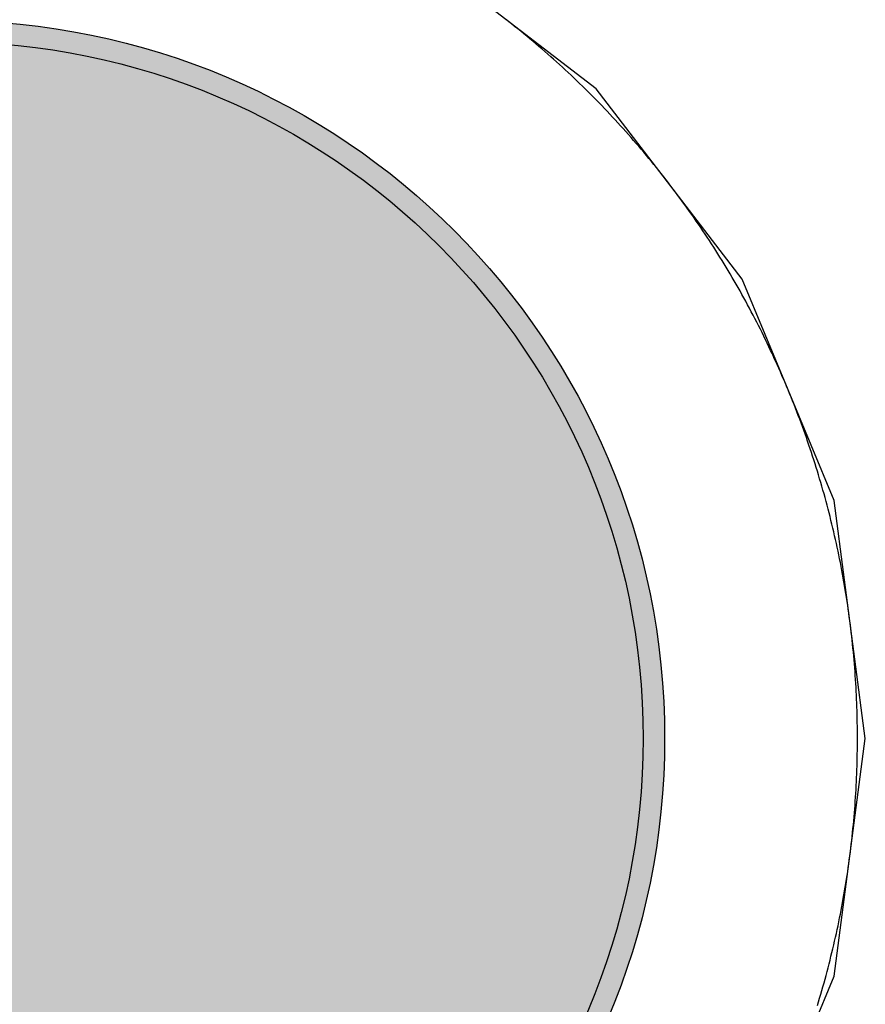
# Model space of a CAD drawing. Header units: millimetres. Extents: x -1.5 to 11.1, y -3 to 5.
# Tile 186 of 256: x 0.6534 to 0.6929, y 2.8876 to 2.9335. Entities that reach past the tile are written whole.
import ezdxf

# ---------------------------------------------------------------- set-up
doc = ezdxf.new("R2010")
doc.units = ezdxf.units.MM
doc.header["$MEASUREMENT"] = 0
for name, color, linetype, true_color in [('BottomLayer', 5, 'Continuous', 0x0000ff), ('BottomSolder', 6, 'Continuous', 0xff00ff), ('Metal_2', 7, 'Continuous', 0x7f0000), ('Metal_3', 7, 'Continuous', 0x3f7f00), ('TopLayer', 1, 'Continuous', 0xff0000), ('TopSolder', 7, 'Continuous', 0x7f007f)]:
    doc.layers.add(name, color=color, linetype=linetype, true_color=true_color)

# ---------------------------------------------------------------- blocks, each defined once
blk = doc.blocks.new('USB_I_________5')
at = {"layer": 'BottomLayer', "true_color": 0x0000ff}
h = blk.add_hatch(color=5, dxfattribs=at)
edge = h.paths.add_edge_path(flags=0)
edge.add_arc((-0.4, 0), 0.0325, 0, 360)
at = {"layer": 'BottomSolder', "true_color": 0xff00ff}
h = blk.add_hatch(color=6, dxfattribs=at)
edge = h.paths.add_edge_path(flags=0)
edge.add_arc((-0.4, 0), 0.0335, 0, 360)
at = {"layer": 'Metal_2', "true_color": 0x7f0000}
h = blk.add_hatch(color=16, dxfattribs=at)
edge = h.paths.add_edge_path(flags=0)
edge.add_arc((-0.4, 0), 0.0325, 0, 360)
at = {"layer": 'Metal_3', "true_color": 0x3f7f00}
h = blk.add_hatch(color=76, dxfattribs=at)
edge = h.paths.add_edge_path(flags=0)
edge.add_arc((-0.4, 0), 0.0325, 0, 360)
at = {"layer": 'TopLayer', "true_color": 0xff0000}
h = blk.add_hatch(color=1, dxfattribs=at)
edge = h.paths.add_edge_path(flags=0)
edge.add_arc((-0.4, 0), 0.0325, 0, 360)
at = {"layer": 'TopSolder', "true_color": 0x7f007f}
h = blk.add_hatch(color=216, dxfattribs=at)
edge = h.paths.add_edge_path(flags=0)
edge.add_arc((-0.4, 0), 0.0335, 0, 360)
at = {"layer": 'BottomLayer', "color": 5, "true_color": 0x0000ff}
blk.add_circle((-0.4, 0), 0.0325, dxfattribs=at)
at = {"layer": 'BottomSolder', "color": 6, "true_color": 0xff00ff}
blk.add_circle((-0.4, 0), 0.0335, dxfattribs=at)
at = {"layer": 'Metal_2', "color": 16, "true_color": 0x7f0000}
blk.add_circle((-0.4, 0), 0.0325, dxfattribs=at)
at = {"layer": 'Metal_3', "color": 76, "true_color": 0x3f7f00}
blk.add_circle((-0.4, 0), 0.0325, dxfattribs=at)
at = {"layer": 'TopLayer', "color": 1, "true_color": 0xff0000}
blk.add_circle((-0.4, 0), 0.0325, dxfattribs=at)
at = {"layer": 'TopSolder', "color": 216, "true_color": 0x7f007f}
blk.add_circle((-0.4, 0), 0.0335, dxfattribs=at)

msp = doc.modelspace()

# ---------------------------------------------------------------- linework, layer by layer
at = {"layer": 'BottomLayer'}
for p, q in [((0.680311, 2.930311), (0.671433, 2.937124)), ((0.687124, 2.921433), (0.680311, 2.930311)), ((0.691406, 2.911095), (0.687124, 2.921433)), ((0.692867, 2.9), (0.691406, 2.911095)), ((0.691406, 2.888905), (0.692867, 2.9)), ((0.687124, 2.878567), (0.691406, 2.888905))]:
    msp.add_line(p, q, dxfattribs=at)
at = {"layer": 'Metal_2'}
for p, q in [((0.676211, 2.933455), (0.676066, 2.933568)), ((0.676355, 2.933342), (0.676211, 2.933455)), ((0.676498, 2.933228), (0.676355, 2.933342)), ((0.676642, 2.933113), (0.676498, 2.933228)), ((0.676784, 2.932998), (0.676642, 2.933113)), ((0.676926, 2.932882), (0.676784, 2.932998)), ((0.677068, 2.932766), (0.676926, 2.932882)), ((0.677209, 2.932648), (0.677068, 2.932766)), ((0.67735, 2.932531), (0.677209, 2.932648)), ((0.67749, 2.932412), (0.67735, 2.932531)), ((0.677629, 2.932294), (0.67749, 2.932412)), ((0.677769, 2.932174), (0.677629, 2.932294)), ((0.677907, 2.932054), (0.677769, 2.932174)), ((0.678045, 2.931933), (0.677907, 2.932054)), ((0.678183, 2.931812), (0.678045, 2.931933)), ((0.67832, 2.93169), (0.678183, 2.931812)), ((0.678456, 2.931567), (0.67832, 2.93169)), ((0.678592, 2.931444), (0.678456, 2.931567)), ((0.678728, 2.931321), (0.678592, 2.931444)), ((0.678863, 2.931196), (0.678728, 2.931321)), ((0.678997, 2.931071), (0.678863, 2.931196)), ((0.679131, 2.930946), (0.678997, 2.931071)), ((0.679264, 2.93082), (0.679131, 2.930946)), ((0.679397, 2.930693), (0.679264, 2.93082)), ((0.679529, 2.930566), (0.679397, 2.930693)), ((0.679661, 2.930439), (0.679529, 2.930566)), ((0.679792, 2.93031), (0.679661, 2.930439)), ((0.679922, 2.930182), (0.679792, 2.93031)), ((0.680052, 2.930052), (0.679922, 2.930182)), ((0.680181, 2.929922), (0.680052, 2.930052)), ((0.68031, 2.929792), (0.680181, 2.929922)), ((0.680439, 2.92966), (0.68031, 2.929792)), ((0.680566, 2.929529), (0.680439, 2.92966)), ((0.680693, 2.929397), (0.680566, 2.929529)), ((0.68082, 2.929264), (0.680693, 2.929397)), ((0.680946, 2.929131), (0.68082, 2.929264)), ((0.681072, 2.928997), (0.680946, 2.929131)), ((0.681196, 2.928863), (0.681072, 2.928997)), ((0.681321, 2.928728), (0.681196, 2.928863)), ((0.681444, 2.928592), (0.681321, 2.928728)), ((0.681567, 2.928456), (0.681444, 2.928592)), ((0.68169, 2.92832), (0.681567, 2.928456)), ((0.681812, 2.928183), (0.68169, 2.92832)), ((0.681933, 2.928045), (0.681812, 2.928183)), ((0.682054, 2.927907), (0.681933, 2.928045)), ((0.682174, 2.927769), (0.682054, 2.927907)), ((0.682293, 2.92763), (0.682174, 2.927769)), ((0.682412, 2.92749), (0.682293, 2.92763)), ((0.682531, 2.92735), (0.682412, 2.92749)), ((0.682648, 2.927209), (0.682531, 2.92735)), ((0.682766, 2.927068), (0.682648, 2.927209)), ((0.682882, 2.926926), (0.682766, 2.927068)), ((0.682998, 2.926784), (0.682882, 2.926926)), ((0.683113, 2.926642), (0.682998, 2.926784)), ((0.683228, 2.926498), (0.683113, 2.926642)), ((0.683342, 2.926355), (0.683228, 2.926498)), ((0.683455, 2.926211), (0.683342, 2.926355)), ((0.683568, 2.926066), (0.683455, 2.926211)), ((0.68368, 2.925921), (0.683568, 2.926066)), ((0.683792, 2.925775), (0.68368, 2.925921)), ((0.683903, 2.925629), (0.683792, 2.925775)), ((0.684013, 2.925483), (0.683903, 2.925629)), ((0.684123, 2.925336), (0.684013, 2.925483)), ((0.684232, 2.925188), (0.684123, 2.925336)), ((0.68434, 2.92504), (0.684232, 2.925188)), ((0.684448, 2.924892), (0.68434, 2.92504)), ((0.684555, 2.924743), (0.684448, 2.924892)), ((0.684661, 2.924594), (0.684555, 2.924743)), ((0.684767, 2.924444), (0.684661, 2.924594)), ((0.684872, 2.924294), (0.684767, 2.924444)), ((0.684977, 2.924143), (0.684872, 2.924294)), ((0.685081, 2.923992), (0.684977, 2.924143)), ((0.685184, 2.92384), (0.685081, 2.923992)), ((0.685287, 2.923688), (0.685184, 2.92384)), ((0.685388, 2.923535), (0.685287, 2.923688)), ((0.68549, 2.923383), (0.685388, 2.923535)), ((0.68559, 2.923229), (0.68549, 2.923383)), ((0.68569, 2.923075), (0.68559, 2.923229)), ((0.685789, 2.922921), (0.68569, 2.923075)), ((0.685888, 2.922766), (0.685789, 2.922921)), ((0.685986, 2.922611), (0.685888, 2.922766)), ((0.686083, 2.922456), (0.685986, 2.922611)), ((0.68618, 2.9223), (0.686083, 2.922456)), ((0.686276, 2.922144), (0.68618, 2.9223)), ((0.686371, 2.921987), (0.686276, 2.922144)), ((0.686465, 2.92183), (0.686371, 2.921987)), ((0.686559, 2.921672), (0.686465, 2.92183)), ((0.686652, 2.921514), (0.686559, 2.921672)), ((0.686745, 2.921356), (0.686652, 2.921514)), ((0.686837, 2.921197), (0.686745, 2.921356)), ((0.686928, 2.921038), (0.686837, 2.921197)), ((0.687018, 2.920878), (0.686928, 2.921038)), ((0.687108, 2.920718), (0.687018, 2.920878)), ((0.687197, 2.920558), (0.687108, 2.920718)), ((0.687285, 2.920397), (0.687197, 2.920558)), ((0.687373, 2.920236), (0.687285, 2.920397)), ((0.68746, 2.920075), (0.687373, 2.920236)), ((0.687546, 2.919913), (0.68746, 2.920075)), ((0.687632, 2.919751), (0.687546, 2.919913)), ((0.687717, 2.919588), (0.687632, 2.919751)), ((0.687801, 2.919425), (0.687717, 2.919588)), ((0.687885, 2.919262), (0.687801, 2.919425)), ((0.687967, 2.919098), (0.687885, 2.919262)), ((0.688049, 2.918934), (0.687967, 2.919098)), ((0.688131, 2.91877), (0.688049, 2.918934)), ((0.688211, 2.918605), (0.688131, 2.91877)), ((0.688291, 2.91844), (0.688211, 2.918605)), ((0.68837, 2.918275), (0.688291, 2.91844)), ((0.688449, 2.918109), (0.68837, 2.918275)), ((0.688527, 2.917943), (0.688449, 2.918109)), ((0.688604, 2.917776), (0.688527, 2.917943)), ((0.68868, 2.91761), (0.688604, 2.917776)), ((0.688756, 2.917443), (0.68868, 2.91761)), ((0.688831, 2.917275), (0.688756, 2.917443)), ((0.688905, 2.917107), (0.688831, 2.917275)), ((0.688978, 2.916939), (0.688905, 2.917107)), ((0.689051, 2.916771), (0.688978, 2.916939)), ((0.689123, 2.916602), (0.689051, 2.916771)), ((0.689194, 2.916433), (0.689123, 2.916602)), ((0.689265, 2.916264), (0.689194, 2.916433)), ((0.689335, 2.916094), (0.689265, 2.916264)), ((0.689404, 2.915925), (0.689335, 2.916094)), ((0.689472, 2.915754), (0.689404, 2.915925)), ((0.68954, 2.915584), (0.689472, 2.915754)), ((0.689607, 2.915413), (0.68954, 2.915584)), ((0.689673, 2.915242), (0.689607, 2.915413)), ((0.689738, 2.915071), (0.689673, 2.915242)), ((0.689803, 2.914899), (0.689738, 2.915071)), ((0.689867, 2.914727), (0.689803, 2.914899)), ((0.68993, 2.914555), (0.689867, 2.914727)), ((0.689993, 2.914383), (0.68993, 2.914555)), ((0.690054, 2.91421), (0.689993, 2.914383)), ((0.690115, 2.914037), (0.690054, 2.91421)), ((0.690175, 2.913864), (0.690115, 2.914037)), ((0.690235, 2.91369), (0.690175, 2.913864)), ((0.690294, 2.913516), (0.690235, 2.91369)), ((0.690351, 2.913342), (0.690294, 2.913516)), ((0.690409, 2.913168), (0.690351, 2.913342)), ((0.690465, 2.912994), (0.690409, 2.913168)), ((0.690521, 2.912819), (0.690465, 2.912994)), ((0.690576, 2.912644), (0.690521, 2.912819)), ((0.69063, 2.912469), (0.690576, 2.912644)), ((0.690683, 2.912293), (0.69063, 2.912469)), ((0.690736, 2.912118), (0.690683, 2.912293)), ((0.690788, 2.911942), (0.690736, 2.912118)), ((0.690839, 2.911766), (0.690788, 2.911942)), ((0.69089, 2.911589), (0.690839, 2.911766)), ((0.690939, 2.911413), (0.69089, 2.911589)), ((0.690988, 2.911236), (0.690939, 2.911413)), ((0.691036, 2.911059), (0.690988, 2.911236)), ((0.691083, 2.910882), (0.691036, 2.911059)), ((0.69113, 2.910704), (0.691083, 2.910882)), ((0.691176, 2.910527), (0.69113, 2.910704)), ((0.691221, 2.910349), (0.691176, 2.910527)), ((0.691265, 2.910171), (0.691221, 2.910349)), ((0.691309, 2.909993), (0.691265, 2.910171)), ((0.691351, 2.909814), (0.691309, 2.909993)), ((0.691393, 2.909636), (0.691351, 2.909814)), ((0.691434, 2.909457), (0.691393, 2.909636)), ((0.691475, 2.909278), (0.691434, 2.909457)), ((0.691515, 2.909099), (0.691475, 2.909278)), ((0.691554, 2.90892), (0.691515, 2.909099)), ((0.691592, 2.908741), (0.691554, 2.90892)), ((0.691629, 2.908561), (0.691592, 2.908741)), ((0.691666, 2.908381), (0.691629, 2.908561)), ((0.691701, 2.908201), (0.691666, 2.908381)), ((0.691736, 2.908021), (0.691701, 2.908201)), ((0.69177, 2.907841), (0.691736, 2.908021)), ((0.691804, 2.907661), (0.69177, 2.907841)), ((0.691837, 2.90748), (0.691804, 2.907661)), ((0.691868, 2.9073), (0.691837, 2.90748)), ((0.6919, 2.907119), (0.691868, 2.9073)), ((0.69193, 2.906938), (0.6919, 2.907119)), ((0.691959, 2.906757), (0.69193, 2.906938)), ((0.691988, 2.906576), (0.691959, 2.906757)), ((0.692016, 2.906395), (0.691988, 2.906576)), ((0.692044, 2.906213), (0.692016, 2.906395)), ((0.69207, 2.906032), (0.692044, 2.906213)), ((0.692095, 2.90585), (0.69207, 2.906032)), ((0.69212, 2.905669), (0.692095, 2.90585)), ((0.692144, 2.905487), (0.69212, 2.905669)), ((0.692168, 2.905305), (0.692144, 2.905487)), ((0.69219, 2.905123), (0.692168, 2.905305)), ((0.692212, 2.904941), (0.69219, 2.905123)), ((0.692233, 2.904758), (0.692212, 2.904941)), ((0.692253, 2.904576), (0.692233, 2.904758)), ((0.692272, 2.904394), (0.692253, 2.904576)), ((0.692291, 2.904211), (0.692272, 2.904394)), ((0.692309, 2.904029), (0.692291, 2.904211)), ((0.692326, 2.903846), (0.692309, 2.904029)), ((0.692342, 2.903663), (0.692326, 2.903846)), ((0.692357, 2.903481), (0.692342, 2.903663)), ((0.692372, 2.903298), (0.692357, 2.903481)), ((0.692386, 2.903115), (0.692372, 2.903298)), ((0.692399, 2.902932), (0.692386, 2.903115)), ((0.692411, 2.902749), (0.692399, 2.902932)), ((0.692423, 2.902566), (0.692411, 2.902749)), ((0.692433, 2.902383), (0.692423, 2.902566)), ((0.692443, 2.9022), (0.692433, 2.902383)), ((0.692452, 2.902017), (0.692443, 2.9022)), ((0.692461, 2.901833), (0.692452, 2.902017)), ((0.692468, 2.90165), (0.692461, 2.901833)), ((0.692475, 2.901467), (0.692468, 2.90165)), ((0.692481, 2.901284), (0.692475, 2.901467)), ((0.692486, 2.9011), (0.692481, 2.901284)), ((0.69249, 2.900917), (0.692486, 2.9011)), ((0.692494, 2.900734), (0.69249, 2.900917)), ((0.692496, 2.90055), (0.692494, 2.900734)), ((0.692499, 2.900367), (0.692496, 2.90055)), ((0.6925, 2.900183), (0.692499, 2.900367)), ((0.6925, 2.9), (0.6925, 2.900183)), ((0.6925, 2.899817), (0.6925, 2.9)), ((0.692494, 2.899266), (0.692496, 2.89945)), ((0.692496, 2.89945), (0.692499, 2.899633)), ((0.692499, 2.899633), (0.6925, 2.899817)), ((0.692486, 2.8989), (0.69249, 2.899083)), ((0.69249, 2.899083), (0.692494, 2.899266)), ((0.692468, 2.89835), (0.692475, 2.898533)), ((0.692475, 2.898533), (0.692481, 2.898716)), ((0.692481, 2.898716), (0.692486, 2.8989)), ((0.692452, 2.897983), (0.692461, 2.898166)), ((0.692461, 2.898166), (0.692468, 2.89835)), ((0.692423, 2.897434), (0.692433, 2.897617)), ((0.692433, 2.897617), (0.692443, 2.8978)), ((0.692443, 2.8978), (0.692452, 2.897983)), ((0.692399, 2.897068), (0.692411, 2.897251)), ((0.692411, 2.897251), (0.692423, 2.897434)), ((0.692357, 2.896519), (0.692372, 2.896702)), ((0.692372, 2.896702), (0.692386, 2.896885)), ((0.692386, 2.896885), (0.692399, 2.897068)), ((0.692326, 2.896154), (0.692342, 2.896336)), ((0.692342, 2.896336), (0.692357, 2.896519)), ((0.692272, 2.895606), (0.692291, 2.895789)), ((0.692291, 2.895789), (0.692309, 2.895971)), ((0.692309, 2.895971), (0.692326, 2.896154)), ((0.692233, 2.895242), (0.692253, 2.895424)), ((0.692253, 2.895424), (0.692272, 2.895606)), ((0.692168, 2.894695), (0.69219, 2.894877)), ((0.69219, 2.894877), (0.692212, 2.895059)), ((0.692212, 2.895059), (0.692233, 2.895242)), ((0.69212, 2.894331), (0.692144, 2.894513)), ((0.692144, 2.894513), (0.692168, 2.894695)), ((0.692044, 2.893787), (0.69207, 2.893968)), ((0.69207, 2.893968), (0.692095, 2.89415)), ((0.692095, 2.89415), (0.69212, 2.894331)), ((0.691959, 2.893243), (0.691988, 2.893424)), ((0.691988, 2.893424), (0.692016, 2.893605)), ((0.692016, 2.893605), (0.692044, 2.893787)), ((0.6919, 2.892881), (0.69193, 2.893062)), ((0.69193, 2.893062), (0.691959, 2.893243)), ((0.691804, 2.892339), (0.691837, 2.89252)), ((0.691837, 2.89252), (0.691868, 2.8927)), ((0.691868, 2.8927), (0.6919, 2.892881)), ((0.691736, 2.891979), (0.69177, 2.892159)), ((0.69177, 2.892159), (0.691804, 2.892339)), ((0.691629, 2.891439), (0.691666, 2.891619)), ((0.691666, 2.891619), (0.691701, 2.891799)), ((0.691701, 2.891799), (0.691736, 2.891979)), ((0.691554, 2.89108), (0.691592, 2.891259)), ((0.691592, 2.891259), (0.691629, 2.891439)), ((0.691434, 2.890543), (0.691475, 2.890722)), ((0.691475, 2.890722), (0.691515, 2.890901)), ((0.691515, 2.890901), (0.691554, 2.89108)), ((0.691351, 2.890186), (0.691393, 2.890364)), ((0.691393, 2.890364), (0.691434, 2.890543)), ((0.691221, 2.889651), (0.691265, 2.889829)), ((0.691265, 2.889829), (0.691309, 2.890007)), ((0.691309, 2.890007), (0.691351, 2.890186)), ((0.691083, 2.889118), (0.69113, 2.889296)), ((0.69113, 2.889296), (0.691176, 2.889473)), ((0.691176, 2.889473), (0.691221, 2.889651)), ((0.690988, 2.888764), (0.691036, 2.888941)), ((0.691036, 2.888941), (0.691083, 2.889118)), ((0.690839, 2.888234), (0.69089, 2.888411)), ((0.69089, 2.888411), (0.690939, 2.888587)), ((0.690939, 2.888587), (0.690988, 2.888764)), ((0.690736, 2.887882), (0.690788, 2.888058)), ((0.690788, 2.888058), (0.690839, 2.888234)), ((0.69063, 2.887531), (0.690683, 2.887707)), ((0.690683, 2.887707), (0.690736, 2.887882))]:
    msp.add_line(p, q, dxfattribs=at)
at = {"layer": 'Metal_3'}
for p, q in [((0.676211, 2.933455), (0.676066, 2.933568)), ((0.676355, 2.933342), (0.676211, 2.933455)), ((0.676498, 2.933228), (0.676355, 2.933342)), ((0.676642, 2.933113), (0.676498, 2.933228)), ((0.676784, 2.932998), (0.676642, 2.933113)), ((0.676926, 2.932882), (0.676784, 2.932998)), ((0.677068, 2.932766), (0.676926, 2.932882)), ((0.677209, 2.932648), (0.677068, 2.932766)), ((0.67735, 2.932531), (0.677209, 2.932648)), ((0.67749, 2.932412), (0.67735, 2.932531)), ((0.677629, 2.932294), (0.67749, 2.932412)), ((0.677769, 2.932174), (0.677629, 2.932294)), ((0.677907, 2.932054), (0.677769, 2.932174)), ((0.678045, 2.931933), (0.677907, 2.932054)), ((0.678183, 2.931812), (0.678045, 2.931933)), ((0.67832, 2.93169), (0.678183, 2.931812)), ((0.678456, 2.931567), (0.67832, 2.93169)), ((0.678592, 2.931444), (0.678456, 2.931567)), ((0.678728, 2.931321), (0.678592, 2.931444)), ((0.678863, 2.931196), (0.678728, 2.931321)), ((0.678997, 2.931071), (0.678863, 2.931196)), ((0.679131, 2.930946), (0.678997, 2.931071)), ((0.679264, 2.93082), (0.679131, 2.930946)), ((0.679397, 2.930693), (0.679264, 2.93082)), ((0.679529, 2.930566), (0.679397, 2.930693)), ((0.679661, 2.930439), (0.679529, 2.930566)), ((0.679792, 2.93031), (0.679661, 2.930439)), ((0.679922, 2.930182), (0.679792, 2.93031)), ((0.680052, 2.930052), (0.679922, 2.930182)), ((0.680181, 2.929922), (0.680052, 2.930052)), ((0.68031, 2.929792), (0.680181, 2.929922)), ((0.680439, 2.92966), (0.68031, 2.929792)), ((0.680566, 2.929529), (0.680439, 2.92966)), ((0.680693, 2.929397), (0.680566, 2.929529)), ((0.68082, 2.929264), (0.680693, 2.929397)), ((0.680946, 2.929131), (0.68082, 2.929264)), ((0.681072, 2.928997), (0.680946, 2.929131)), ((0.681196, 2.928863), (0.681072, 2.928997)), ((0.681321, 2.928728), (0.681196, 2.928863)), ((0.681444, 2.928592), (0.681321, 2.928728)), ((0.681567, 2.928456), (0.681444, 2.928592)), ((0.68169, 2.92832), (0.681567, 2.928456)), ((0.681812, 2.928183), (0.68169, 2.92832)), ((0.681933, 2.928045), (0.681812, 2.928183)), ((0.682054, 2.927907), (0.681933, 2.928045)), ((0.682174, 2.927769), (0.682054, 2.927907)), ((0.682293, 2.92763), (0.682174, 2.927769)), ((0.682412, 2.92749), (0.682293, 2.92763)), ((0.682531, 2.92735), (0.682412, 2.92749)), ((0.682648, 2.927209), (0.682531, 2.92735)), ((0.682766, 2.927068), (0.682648, 2.927209)), ((0.682882, 2.926926), (0.682766, 2.927068)), ((0.682998, 2.926784), (0.682882, 2.926926)), ((0.683113, 2.926642), (0.682998, 2.926784)), ((0.683228, 2.926498), (0.683113, 2.926642)), ((0.683342, 2.926355), (0.683228, 2.926498)), ((0.683455, 2.926211), (0.683342, 2.926355)), ((0.683568, 2.926066), (0.683455, 2.926211)), ((0.68368, 2.925921), (0.683568, 2.926066)), ((0.683792, 2.925775), (0.68368, 2.925921)), ((0.683903, 2.925629), (0.683792, 2.925775)), ((0.684013, 2.925483), (0.683903, 2.925629)), ((0.684123, 2.925336), (0.684013, 2.925483)), ((0.684232, 2.925188), (0.684123, 2.925336)), ((0.68434, 2.92504), (0.684232, 2.925188)), ((0.684448, 2.924892), (0.68434, 2.92504)), ((0.684555, 2.924743), (0.684448, 2.924892)), ((0.684661, 2.924594), (0.684555, 2.924743)), ((0.684767, 2.924444), (0.684661, 2.924594)), ((0.684872, 2.924294), (0.684767, 2.924444)), ((0.684977, 2.924143), (0.684872, 2.924294)), ((0.685081, 2.923992), (0.684977, 2.924143)), ((0.685184, 2.92384), (0.685081, 2.923992)), ((0.685287, 2.923688), (0.685184, 2.92384)), ((0.685388, 2.923535), (0.685287, 2.923688)), ((0.68549, 2.923383), (0.685388, 2.923535)), ((0.68559, 2.923229), (0.68549, 2.923383)), ((0.68569, 2.923075), (0.68559, 2.923229)), ((0.685789, 2.922921), (0.68569, 2.923075)), ((0.685888, 2.922766), (0.685789, 2.922921)), ((0.685986, 2.922611), (0.685888, 2.922766)), ((0.686083, 2.922456), (0.685986, 2.922611)), ((0.68618, 2.9223), (0.686083, 2.922456)), ((0.686276, 2.922144), (0.68618, 2.9223)), ((0.686371, 2.921987), (0.686276, 2.922144)), ((0.686465, 2.92183), (0.686371, 2.921987)), ((0.686559, 2.921672), (0.686465, 2.92183)), ((0.686652, 2.921514), (0.686559, 2.921672)), ((0.686745, 2.921356), (0.686652, 2.921514)), ((0.686837, 2.921197), (0.686745, 2.921356)), ((0.686928, 2.921038), (0.686837, 2.921197)), ((0.687018, 2.920878), (0.686928, 2.921038)), ((0.687108, 2.920718), (0.687018, 2.920878)), ((0.687197, 2.920558), (0.687108, 2.920718)), ((0.687285, 2.920397), (0.687197, 2.920558)), ((0.687373, 2.920236), (0.687285, 2.920397)), ((0.68746, 2.920075), (0.687373, 2.920236)), ((0.687546, 2.919913), (0.68746, 2.920075)), ((0.687632, 2.919751), (0.687546, 2.919913)), ((0.687717, 2.919588), (0.687632, 2.919751)), ((0.687801, 2.919425), (0.687717, 2.919588)), ((0.687885, 2.919262), (0.687801, 2.919425)), ((0.687967, 2.919098), (0.687885, 2.919262)), ((0.688049, 2.918934), (0.687967, 2.919098)), ((0.688131, 2.91877), (0.688049, 2.918934)), ((0.688211, 2.918605), (0.688131, 2.91877)), ((0.688291, 2.91844), (0.688211, 2.918605)), ((0.68837, 2.918275), (0.688291, 2.91844)), ((0.688449, 2.918109), (0.68837, 2.918275)), ((0.688527, 2.917943), (0.688449, 2.918109)), ((0.688604, 2.917776), (0.688527, 2.917943)), ((0.68868, 2.91761), (0.688604, 2.917776)), ((0.688756, 2.917443), (0.68868, 2.91761)), ((0.688831, 2.917275), (0.688756, 2.917443)), ((0.688905, 2.917107), (0.688831, 2.917275)), ((0.688978, 2.916939), (0.688905, 2.917107)), ((0.689051, 2.916771), (0.688978, 2.916939)), ((0.689123, 2.916602), (0.689051, 2.916771)), ((0.689194, 2.916433), (0.689123, 2.916602)), ((0.689265, 2.916264), (0.689194, 2.916433)), ((0.689335, 2.916094), (0.689265, 2.916264)), ((0.689404, 2.915925), (0.689335, 2.916094)), ((0.689472, 2.915754), (0.689404, 2.915925)), ((0.68954, 2.915584), (0.689472, 2.915754)), ((0.689607, 2.915413), (0.68954, 2.915584)), ((0.689673, 2.915242), (0.689607, 2.915413)), ((0.689738, 2.915071), (0.689673, 2.915242)), ((0.689803, 2.914899), (0.689738, 2.915071)), ((0.689867, 2.914727), (0.689803, 2.914899)), ((0.68993, 2.914555), (0.689867, 2.914727)), ((0.689993, 2.914383), (0.68993, 2.914555)), ((0.690054, 2.91421), (0.689993, 2.914383)), ((0.690115, 2.914037), (0.690054, 2.91421)), ((0.690175, 2.913864), (0.690115, 2.914037)), ((0.690235, 2.91369), (0.690175, 2.913864)), ((0.690294, 2.913516), (0.690235, 2.91369)), ((0.690351, 2.913342), (0.690294, 2.913516)), ((0.690409, 2.913168), (0.690351, 2.913342)), ((0.690465, 2.912994), (0.690409, 2.913168)), ((0.690521, 2.912819), (0.690465, 2.912994)), ((0.690576, 2.912644), (0.690521, 2.912819)), ((0.69063, 2.912469), (0.690576, 2.912644)), ((0.690683, 2.912293), (0.69063, 2.912469)), ((0.690736, 2.912118), (0.690683, 2.912293)), ((0.690788, 2.911942), (0.690736, 2.912118)), ((0.690839, 2.911766), (0.690788, 2.911942)), ((0.69089, 2.911589), (0.690839, 2.911766)), ((0.690939, 2.911413), (0.69089, 2.911589)), ((0.690988, 2.911236), (0.690939, 2.911413)), ((0.691036, 2.911059), (0.690988, 2.911236)), ((0.691083, 2.910882), (0.691036, 2.911059)), ((0.69113, 2.910704), (0.691083, 2.910882)), ((0.691176, 2.910527), (0.69113, 2.910704)), ((0.691221, 2.910349), (0.691176, 2.910527)), ((0.691265, 2.910171), (0.691221, 2.910349)), ((0.691309, 2.909993), (0.691265, 2.910171)), ((0.691351, 2.909814), (0.691309, 2.909993)), ((0.691393, 2.909636), (0.691351, 2.909814)), ((0.691434, 2.909457), (0.691393, 2.909636)), ((0.691475, 2.909278), (0.691434, 2.909457)), ((0.691515, 2.909099), (0.691475, 2.909278)), ((0.691554, 2.90892), (0.691515, 2.909099)), ((0.691592, 2.908741), (0.691554, 2.90892)), ((0.691629, 2.908561), (0.691592, 2.908741)), ((0.691666, 2.908381), (0.691629, 2.908561)), ((0.691701, 2.908201), (0.691666, 2.908381)), ((0.691736, 2.908021), (0.691701, 2.908201)), ((0.69177, 2.907841), (0.691736, 2.908021)), ((0.691804, 2.907661), (0.69177, 2.907841)), ((0.691837, 2.90748), (0.691804, 2.907661)), ((0.691868, 2.9073), (0.691837, 2.90748)), ((0.6919, 2.907119), (0.691868, 2.9073)), ((0.69193, 2.906938), (0.6919, 2.907119)), ((0.691959, 2.906757), (0.69193, 2.906938)), ((0.691988, 2.906576), (0.691959, 2.906757)), ((0.692016, 2.906395), (0.691988, 2.906576)), ((0.692044, 2.906213), (0.692016, 2.906395)), ((0.69207, 2.906032), (0.692044, 2.906213)), ((0.692095, 2.90585), (0.69207, 2.906032)), ((0.69212, 2.905669), (0.692095, 2.90585)), ((0.692144, 2.905487), (0.69212, 2.905669)), ((0.692168, 2.905305), (0.692144, 2.905487)), ((0.69219, 2.905123), (0.692168, 2.905305)), ((0.692212, 2.904941), (0.69219, 2.905123)), ((0.692233, 2.904758), (0.692212, 2.904941)), ((0.692253, 2.904576), (0.692233, 2.904758)), ((0.692272, 2.904394), (0.692253, 2.904576)), ((0.692291, 2.904211), (0.692272, 2.904394)), ((0.692309, 2.904029), (0.692291, 2.904211)), ((0.692326, 2.903846), (0.692309, 2.904029)), ((0.692342, 2.903663), (0.692326, 2.903846)), ((0.692357, 2.903481), (0.692342, 2.903663)), ((0.692372, 2.903298), (0.692357, 2.903481)), ((0.692386, 2.903115), (0.692372, 2.903298)), ((0.692399, 2.902932), (0.692386, 2.903115)), ((0.692411, 2.902749), (0.692399, 2.902932)), ((0.692423, 2.902566), (0.692411, 2.902749)), ((0.692433, 2.902383), (0.692423, 2.902566)), ((0.692443, 2.9022), (0.692433, 2.902383)), ((0.692452, 2.902017), (0.692443, 2.9022)), ((0.692461, 2.901833), (0.692452, 2.902017)), ((0.692468, 2.90165), (0.692461, 2.901833)), ((0.692475, 2.901467), (0.692468, 2.90165)), ((0.692481, 2.901284), (0.692475, 2.901467)), ((0.692486, 2.9011), (0.692481, 2.901284)), ((0.69249, 2.900917), (0.692486, 2.9011)), ((0.692494, 2.900734), (0.69249, 2.900917)), ((0.692496, 2.90055), (0.692494, 2.900734)), ((0.692499, 2.900367), (0.692496, 2.90055)), ((0.6925, 2.900183), (0.692499, 2.900367)), ((0.6925, 2.9), (0.6925, 2.900183)), ((0.6925, 2.899817), (0.6925, 2.9)), ((0.692494, 2.899266), (0.692496, 2.89945)), ((0.692496, 2.89945), (0.692499, 2.899633)), ((0.692499, 2.899633), (0.6925, 2.899817)), ((0.692486, 2.8989), (0.69249, 2.899083)), ((0.69249, 2.899083), (0.692494, 2.899266)), ((0.692468, 2.89835), (0.692475, 2.898533)), ((0.692475, 2.898533), (0.692481, 2.898716)), ((0.692481, 2.898716), (0.692486, 2.8989)), ((0.692452, 2.897983), (0.692461, 2.898166)), ((0.692461, 2.898166), (0.692468, 2.89835)), ((0.692423, 2.897434), (0.692433, 2.897617)), ((0.692433, 2.897617), (0.692443, 2.8978)), ((0.692443, 2.8978), (0.692452, 2.897983)), ((0.692399, 2.897068), (0.692411, 2.897251)), ((0.692411, 2.897251), (0.692423, 2.897434)), ((0.692357, 2.896519), (0.692372, 2.896702)), ((0.692372, 2.896702), (0.692386, 2.896885)), ((0.692386, 2.896885), (0.692399, 2.897068)), ((0.692326, 2.896154), (0.692342, 2.896336)), ((0.692342, 2.896336), (0.692357, 2.896519)), ((0.692272, 2.895606), (0.692291, 2.895789)), ((0.692291, 2.895789), (0.692309, 2.895971)), ((0.692309, 2.895971), (0.692326, 2.896154)), ((0.692233, 2.895242), (0.692253, 2.895424)), ((0.692253, 2.895424), (0.692272, 2.895606)), ((0.692168, 2.894695), (0.69219, 2.894877)), ((0.69219, 2.894877), (0.692212, 2.895059)), ((0.692212, 2.895059), (0.692233, 2.895242)), ((0.69212, 2.894331), (0.692144, 2.894513)), ((0.692144, 2.894513), (0.692168, 2.894695)), ((0.692044, 2.893787), (0.69207, 2.893968)), ((0.69207, 2.893968), (0.692095, 2.89415)), ((0.692095, 2.89415), (0.69212, 2.894331)), ((0.691959, 2.893243), (0.691988, 2.893424)), ((0.691988, 2.893424), (0.692016, 2.893605)), ((0.692016, 2.893605), (0.692044, 2.893787)), ((0.6919, 2.892881), (0.69193, 2.893062)), ((0.69193, 2.893062), (0.691959, 2.893243)), ((0.691804, 2.892339), (0.691837, 2.89252)), ((0.691837, 2.89252), (0.691868, 2.8927)), ((0.691868, 2.8927), (0.6919, 2.892881)), ((0.691736, 2.891979), (0.69177, 2.892159)), ((0.69177, 2.892159), (0.691804, 2.892339)), ((0.691629, 2.891439), (0.691666, 2.891619)), ((0.691666, 2.891619), (0.691701, 2.891799)), ((0.691701, 2.891799), (0.691736, 2.891979)), ((0.691554, 2.89108), (0.691592, 2.891259)), ((0.691592, 2.891259), (0.691629, 2.891439)), ((0.691434, 2.890543), (0.691475, 2.890722)), ((0.691475, 2.890722), (0.691515, 2.890901)), ((0.691515, 2.890901), (0.691554, 2.89108)), ((0.691351, 2.890186), (0.691393, 2.890364)), ((0.691393, 2.890364), (0.691434, 2.890543)), ((0.691221, 2.889651), (0.691265, 2.889829)), ((0.691265, 2.889829), (0.691309, 2.890007)), ((0.691309, 2.890007), (0.691351, 2.890186)), ((0.691083, 2.889118), (0.69113, 2.889296)), ((0.69113, 2.889296), (0.691176, 2.889473)), ((0.691176, 2.889473), (0.691221, 2.889651)), ((0.690988, 2.888764), (0.691036, 2.888941)), ((0.691036, 2.888941), (0.691083, 2.889118)), ((0.690839, 2.888234), (0.69089, 2.888411)), ((0.69089, 2.888411), (0.690939, 2.888587)), ((0.690939, 2.888587), (0.690988, 2.888764)), ((0.690736, 2.887882), (0.690788, 2.888058)), ((0.690788, 2.888058), (0.690839, 2.888234)), ((0.69063, 2.887531), (0.690683, 2.887707)), ((0.690683, 2.887707), (0.690736, 2.887882))]:
    msp.add_line(p, q, dxfattribs=at)
at = {"layer": 'TopLayer'}
for p, q in [((0.676211, 2.933455), (0.676066, 2.933568)), ((0.676355, 2.933342), (0.676211, 2.933455)), ((0.676498, 2.933228), (0.676355, 2.933342)), ((0.676642, 2.933113), (0.676498, 2.933228)), ((0.676784, 2.932998), (0.676642, 2.933113)), ((0.676926, 2.932882), (0.676784, 2.932998)), ((0.677068, 2.932766), (0.676926, 2.932882)), ((0.677209, 2.932648), (0.677068, 2.932766)), ((0.67735, 2.932531), (0.677209, 2.932648)), ((0.67749, 2.932412), (0.67735, 2.932531)), ((0.677629, 2.932294), (0.67749, 2.932412)), ((0.677769, 2.932174), (0.677629, 2.932294)), ((0.677907, 2.932054), (0.677769, 2.932174)), ((0.678045, 2.931933), (0.677907, 2.932054)), ((0.678183, 2.931812), (0.678045, 2.931933)), ((0.67832, 2.93169), (0.678183, 2.931812)), ((0.678456, 2.931567), (0.67832, 2.93169)), ((0.678592, 2.931444), (0.678456, 2.931567)), ((0.678728, 2.931321), (0.678592, 2.931444)), ((0.678863, 2.931196), (0.678728, 2.931321)), ((0.678997, 2.931071), (0.678863, 2.931196)), ((0.679131, 2.930946), (0.678997, 2.931071)), ((0.679264, 2.93082), (0.679131, 2.930946)), ((0.679397, 2.930693), (0.679264, 2.93082)), ((0.679529, 2.930566), (0.679397, 2.930693)), ((0.679661, 2.930439), (0.679529, 2.930566)), ((0.679792, 2.93031), (0.679661, 2.930439)), ((0.679922, 2.930182), (0.679792, 2.93031)), ((0.680052, 2.930052), (0.679922, 2.930182)), ((0.680181, 2.929922), (0.680052, 2.930052)), ((0.68031, 2.929792), (0.680181, 2.929922)), ((0.680439, 2.92966), (0.68031, 2.929792)), ((0.680566, 2.929529), (0.680439, 2.92966)), ((0.680693, 2.929397), (0.680566, 2.929529)), ((0.68082, 2.929264), (0.680693, 2.929397)), ((0.680946, 2.929131), (0.68082, 2.929264)), ((0.681072, 2.928997), (0.680946, 2.929131)), ((0.681196, 2.928863), (0.681072, 2.928997)), ((0.681321, 2.928728), (0.681196, 2.928863)), ((0.681444, 2.928592), (0.681321, 2.928728)), ((0.681567, 2.928456), (0.681444, 2.928592)), ((0.68169, 2.92832), (0.681567, 2.928456)), ((0.681812, 2.928183), (0.68169, 2.92832)), ((0.681933, 2.928045), (0.681812, 2.928183)), ((0.682054, 2.927907), (0.681933, 2.928045)), ((0.682174, 2.927769), (0.682054, 2.927907)), ((0.682293, 2.92763), (0.682174, 2.927769)), ((0.682412, 2.92749), (0.682293, 2.92763)), ((0.682531, 2.92735), (0.682412, 2.92749)), ((0.682648, 2.927209), (0.682531, 2.92735)), ((0.682766, 2.927068), (0.682648, 2.927209)), ((0.682882, 2.926926), (0.682766, 2.927068)), ((0.682998, 2.926784), (0.682882, 2.926926)), ((0.683113, 2.926642), (0.682998, 2.926784)), ((0.683228, 2.926498), (0.683113, 2.926642)), ((0.683342, 2.926355), (0.683228, 2.926498)), ((0.683455, 2.926211), (0.683342, 2.926355)), ((0.683568, 2.926066), (0.683455, 2.926211)), ((0.68368, 2.925921), (0.683568, 2.926066)), ((0.683792, 2.925775), (0.68368, 2.925921)), ((0.683903, 2.925629), (0.683792, 2.925775)), ((0.684013, 2.925483), (0.683903, 2.925629)), ((0.684123, 2.925336), (0.684013, 2.925483)), ((0.684232, 2.925188), (0.684123, 2.925336)), ((0.68434, 2.92504), (0.684232, 2.925188)), ((0.684448, 2.924892), (0.68434, 2.92504)), ((0.684555, 2.924743), (0.684448, 2.924892)), ((0.684661, 2.924594), (0.684555, 2.924743)), ((0.684767, 2.924444), (0.684661, 2.924594)), ((0.684872, 2.924294), (0.684767, 2.924444)), ((0.684977, 2.924143), (0.684872, 2.924294)), ((0.685081, 2.923992), (0.684977, 2.924143)), ((0.685184, 2.92384), (0.685081, 2.923992)), ((0.685287, 2.923688), (0.685184, 2.92384)), ((0.685388, 2.923535), (0.685287, 2.923688)), ((0.68549, 2.923383), (0.685388, 2.923535)), ((0.68559, 2.923229), (0.68549, 2.923383)), ((0.68569, 2.923075), (0.68559, 2.923229)), ((0.685789, 2.922921), (0.68569, 2.923075)), ((0.685888, 2.922766), (0.685789, 2.922921)), ((0.685986, 2.922611), (0.685888, 2.922766)), ((0.686083, 2.922456), (0.685986, 2.922611)), ((0.68618, 2.9223), (0.686083, 2.922456)), ((0.686276, 2.922144), (0.68618, 2.9223)), ((0.686371, 2.921987), (0.686276, 2.922144)), ((0.686465, 2.92183), (0.686371, 2.921987)), ((0.686559, 2.921672), (0.686465, 2.92183)), ((0.686652, 2.921514), (0.686559, 2.921672)), ((0.686745, 2.921356), (0.686652, 2.921514)), ((0.686837, 2.921197), (0.686745, 2.921356)), ((0.686928, 2.921038), (0.686837, 2.921197)), ((0.687018, 2.920878), (0.686928, 2.921038)), ((0.687108, 2.920718), (0.687018, 2.920878)), ((0.687197, 2.920558), (0.687108, 2.920718)), ((0.687285, 2.920397), (0.687197, 2.920558)), ((0.687373, 2.920236), (0.687285, 2.920397)), ((0.68746, 2.920075), (0.687373, 2.920236)), ((0.687546, 2.919913), (0.68746, 2.920075)), ((0.687632, 2.919751), (0.687546, 2.919913)), ((0.687717, 2.919588), (0.687632, 2.919751)), ((0.687801, 2.919425), (0.687717, 2.919588)), ((0.687885, 2.919262), (0.687801, 2.919425)), ((0.687967, 2.919098), (0.687885, 2.919262)), ((0.688049, 2.918934), (0.687967, 2.919098)), ((0.688131, 2.91877), (0.688049, 2.918934)), ((0.688211, 2.918605), (0.688131, 2.91877)), ((0.688291, 2.91844), (0.688211, 2.918605)), ((0.68837, 2.918275), (0.688291, 2.91844)), ((0.688449, 2.918109), (0.68837, 2.918275)), ((0.688527, 2.917943), (0.688449, 2.918109)), ((0.688604, 2.917776), (0.688527, 2.917943)), ((0.68868, 2.91761), (0.688604, 2.917776)), ((0.688756, 2.917443), (0.68868, 2.91761)), ((0.688831, 2.917275), (0.688756, 2.917443)), ((0.688905, 2.917107), (0.688831, 2.917275)), ((0.688978, 2.916939), (0.688905, 2.917107)), ((0.689051, 2.916771), (0.688978, 2.916939)), ((0.689123, 2.916602), (0.689051, 2.916771)), ((0.689194, 2.916433), (0.689123, 2.916602)), ((0.689265, 2.916264), (0.689194, 2.916433)), ((0.689335, 2.916094), (0.689265, 2.916264)), ((0.689404, 2.915925), (0.689335, 2.916094)), ((0.689472, 2.915754), (0.689404, 2.915925)), ((0.68954, 2.915584), (0.689472, 2.915754)), ((0.689607, 2.915413), (0.68954, 2.915584)), ((0.689673, 2.915242), (0.689607, 2.915413)), ((0.689738, 2.915071), (0.689673, 2.915242)), ((0.689803, 2.914899), (0.689738, 2.915071)), ((0.689867, 2.914727), (0.689803, 2.914899)), ((0.68993, 2.914555), (0.689867, 2.914727)), ((0.689993, 2.914383), (0.68993, 2.914555)), ((0.690054, 2.91421), (0.689993, 2.914383)), ((0.690115, 2.914037), (0.690054, 2.91421)), ((0.690175, 2.913864), (0.690115, 2.914037)), ((0.690235, 2.91369), (0.690175, 2.913864)), ((0.690294, 2.913516), (0.690235, 2.91369)), ((0.690351, 2.913342), (0.690294, 2.913516)), ((0.690409, 2.913168), (0.690351, 2.913342)), ((0.690465, 2.912994), (0.690409, 2.913168)), ((0.690521, 2.912819), (0.690465, 2.912994)), ((0.690576, 2.912644), (0.690521, 2.912819)), ((0.69063, 2.912469), (0.690576, 2.912644)), ((0.690683, 2.912293), (0.69063, 2.912469)), ((0.690736, 2.912118), (0.690683, 2.912293)), ((0.690788, 2.911942), (0.690736, 2.912118)), ((0.690839, 2.911766), (0.690788, 2.911942)), ((0.69089, 2.911589), (0.690839, 2.911766)), ((0.690939, 2.911413), (0.69089, 2.911589)), ((0.690988, 2.911236), (0.690939, 2.911413)), ((0.691036, 2.911059), (0.690988, 2.911236)), ((0.691083, 2.910882), (0.691036, 2.911059)), ((0.69113, 2.910704), (0.691083, 2.910882)), ((0.691176, 2.910527), (0.69113, 2.910704)), ((0.691221, 2.910349), (0.691176, 2.910527)), ((0.691265, 2.910171), (0.691221, 2.910349)), ((0.691309, 2.909993), (0.691265, 2.910171)), ((0.691351, 2.909814), (0.691309, 2.909993)), ((0.691393, 2.909636), (0.691351, 2.909814)), ((0.691434, 2.909457), (0.691393, 2.909636)), ((0.691475, 2.909278), (0.691434, 2.909457)), ((0.691515, 2.909099), (0.691475, 2.909278)), ((0.691554, 2.90892), (0.691515, 2.909099)), ((0.691592, 2.908741), (0.691554, 2.90892)), ((0.691629, 2.908561), (0.691592, 2.908741)), ((0.691666, 2.908381), (0.691629, 2.908561)), ((0.691701, 2.908201), (0.691666, 2.908381)), ((0.691736, 2.908021), (0.691701, 2.908201)), ((0.69177, 2.907841), (0.691736, 2.908021)), ((0.691804, 2.907661), (0.69177, 2.907841)), ((0.691837, 2.90748), (0.691804, 2.907661)), ((0.691868, 2.9073), (0.691837, 2.90748)), ((0.6919, 2.907119), (0.691868, 2.9073)), ((0.69193, 2.906938), (0.6919, 2.907119)), ((0.691959, 2.906757), (0.69193, 2.906938)), ((0.691988, 2.906576), (0.691959, 2.906757)), ((0.692016, 2.906395), (0.691988, 2.906576)), ((0.692044, 2.906213), (0.692016, 2.906395)), ((0.69207, 2.906032), (0.692044, 2.906213)), ((0.692095, 2.90585), (0.69207, 2.906032)), ((0.69212, 2.905669), (0.692095, 2.90585)), ((0.692144, 2.905487), (0.69212, 2.905669)), ((0.692168, 2.905305), (0.692144, 2.905487)), ((0.69219, 2.905123), (0.692168, 2.905305)), ((0.692212, 2.904941), (0.69219, 2.905123)), ((0.692233, 2.904758), (0.692212, 2.904941)), ((0.692253, 2.904576), (0.692233, 2.904758)), ((0.692272, 2.904394), (0.692253, 2.904576)), ((0.692291, 2.904211), (0.692272, 2.904394)), ((0.692309, 2.904029), (0.692291, 2.904211)), ((0.692326, 2.903846), (0.692309, 2.904029)), ((0.692342, 2.903663), (0.692326, 2.903846)), ((0.692357, 2.903481), (0.692342, 2.903663)), ((0.692372, 2.903298), (0.692357, 2.903481)), ((0.692386, 2.903115), (0.692372, 2.903298)), ((0.692399, 2.902932), (0.692386, 2.903115)), ((0.692411, 2.902749), (0.692399, 2.902932)), ((0.692423, 2.902566), (0.692411, 2.902749)), ((0.692433, 2.902383), (0.692423, 2.902566)), ((0.692443, 2.9022), (0.692433, 2.902383)), ((0.692452, 2.902017), (0.692443, 2.9022)), ((0.692461, 2.901833), (0.692452, 2.902017)), ((0.692468, 2.90165), (0.692461, 2.901833)), ((0.692475, 2.901467), (0.692468, 2.90165)), ((0.692481, 2.901284), (0.692475, 2.901467)), ((0.692486, 2.9011), (0.692481, 2.901284)), ((0.69249, 2.900917), (0.692486, 2.9011)), ((0.692494, 2.900734), (0.69249, 2.900917)), ((0.692496, 2.90055), (0.692494, 2.900734)), ((0.692499, 2.900367), (0.692496, 2.90055)), ((0.6925, 2.900183), (0.692499, 2.900367)), ((0.6925, 2.9), (0.6925, 2.900183)), ((0.6925, 2.899817), (0.6925, 2.9)), ((0.692494, 2.899266), (0.692496, 2.89945)), ((0.692496, 2.89945), (0.692499, 2.899633)), ((0.692499, 2.899633), (0.6925, 2.899817)), ((0.692486, 2.8989), (0.69249, 2.899083)), ((0.69249, 2.899083), (0.692494, 2.899266)), ((0.692468, 2.89835), (0.692475, 2.898533)), ((0.692475, 2.898533), (0.692481, 2.898716)), ((0.692481, 2.898716), (0.692486, 2.8989)), ((0.692452, 2.897983), (0.692461, 2.898166)), ((0.692461, 2.898166), (0.692468, 2.89835)), ((0.692423, 2.897434), (0.692433, 2.897617)), ((0.692433, 2.897617), (0.692443, 2.8978)), ((0.692443, 2.8978), (0.692452, 2.897983)), ((0.692399, 2.897068), (0.692411, 2.897251)), ((0.692411, 2.897251), (0.692423, 2.897434)), ((0.692357, 2.896519), (0.692372, 2.896702)), ((0.692372, 2.896702), (0.692386, 2.896885)), ((0.692386, 2.896885), (0.692399, 2.897068)), ((0.692326, 2.896154), (0.692342, 2.896336)), ((0.692342, 2.896336), (0.692357, 2.896519)), ((0.692272, 2.895606), (0.692291, 2.895789)), ((0.692291, 2.895789), (0.692309, 2.895971)), ((0.692309, 2.895971), (0.692326, 2.896154)), ((0.692233, 2.895242), (0.692253, 2.895424)), ((0.692253, 2.895424), (0.692272, 2.895606)), ((0.692168, 2.894695), (0.69219, 2.894877)), ((0.69219, 2.894877), (0.692212, 2.895059)), ((0.692212, 2.895059), (0.692233, 2.895242)), ((0.69212, 2.894331), (0.692144, 2.894513)), ((0.692144, 2.894513), (0.692168, 2.894695)), ((0.692044, 2.893787), (0.69207, 2.893968)), ((0.69207, 2.893968), (0.692095, 2.89415)), ((0.692095, 2.89415), (0.69212, 2.894331)), ((0.691959, 2.893243), (0.691988, 2.893424)), ((0.691988, 2.893424), (0.692016, 2.893605)), ((0.692016, 2.893605), (0.692044, 2.893787)), ((0.6919, 2.892881), (0.69193, 2.893062)), ((0.69193, 2.893062), (0.691959, 2.893243)), ((0.691804, 2.892339), (0.691837, 2.89252)), ((0.691837, 2.89252), (0.691868, 2.8927)), ((0.691868, 2.8927), (0.6919, 2.892881)), ((0.691736, 2.891979), (0.69177, 2.892159)), ((0.69177, 2.892159), (0.691804, 2.892339)), ((0.691629, 2.891439), (0.691666, 2.891619)), ((0.691666, 2.891619), (0.691701, 2.891799)), ((0.691701, 2.891799), (0.691736, 2.891979)), ((0.691554, 2.89108), (0.691592, 2.891259)), ((0.691592, 2.891259), (0.691629, 2.891439)), ((0.691434, 2.890543), (0.691475, 2.890722)), ((0.691475, 2.890722), (0.691515, 2.890901)), ((0.691515, 2.890901), (0.691554, 2.89108)), ((0.691351, 2.890186), (0.691393, 2.890364)), ((0.691393, 2.890364), (0.691434, 2.890543)), ((0.691221, 2.889651), (0.691265, 2.889829)), ((0.691265, 2.889829), (0.691309, 2.890007)), ((0.691309, 2.890007), (0.691351, 2.890186)), ((0.691083, 2.889118), (0.69113, 2.889296)), ((0.69113, 2.889296), (0.691176, 2.889473)), ((0.691176, 2.889473), (0.691221, 2.889651)), ((0.690988, 2.888764), (0.691036, 2.888941)), ((0.691036, 2.888941), (0.691083, 2.889118)), ((0.690839, 2.888234), (0.69089, 2.888411)), ((0.69089, 2.888411), (0.690939, 2.888587)), ((0.690939, 2.888587), (0.690988, 2.888764)), ((0.690736, 2.887882), (0.690788, 2.888058)), ((0.690788, 2.888058), (0.690839, 2.888234)), ((0.69063, 2.887531), (0.690683, 2.887707)), ((0.690683, 2.887707), (0.690736, 2.887882))]:
    msp.add_line(p, q, dxfattribs=at)

# ---------------------------------------------------------------- block references
at = {"rotation": 270}
msp.add_blockref('USB_I_________5', (0.65, 2.5), dxfattribs=at)

doc.saveas('drawing.dxf')
